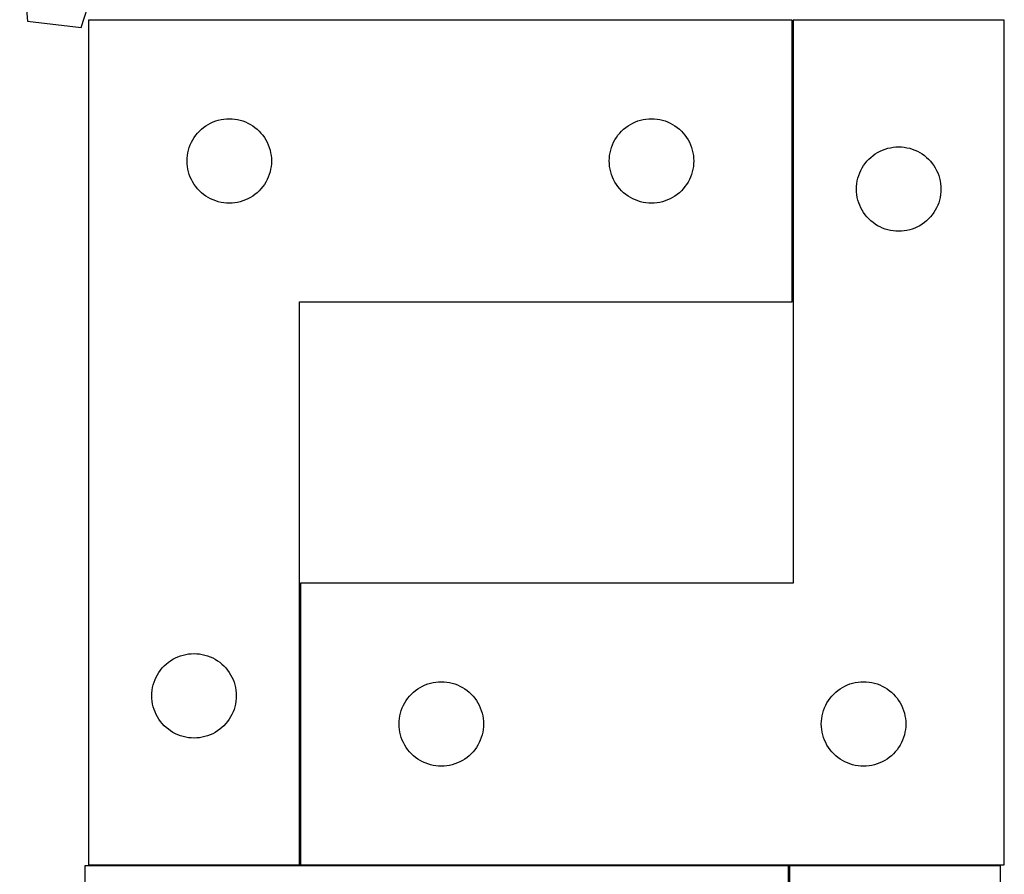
# Model space of a CAD drawing. Header units: millimetres. Extents: x 7 to 1243, y 7 to 1672.
# Tile 13 of 31: x 585 to 795, y 535 to 717. Entities that reach past the tile are written whole.
import ezdxf

# ---------------------------------------------------------------- set-up
doc = ezdxf.new("R2010")
doc.units = ezdxf.units.MM
doc.layers.add('COMMON', color=5, linetype='CONTINUOUS', true_color=0x0000ff)
doc.layers.add('CUT', color=7, linetype='CONTINUOUS', true_color=0x000000)

msp = doc.modelspace()

# ---------------------------------------------------------------- linework, layer by layer
at = {"layer": 'COMMON'}
for p, q in [((749.664854, 716.839899), (749.664854, 656.839899)), ((644.664854, 596.839899), (644.664854, 536.839899)), ((748.879881, 536.626276), (748.879881, 476.626276))]:
    msp.add_line(p, q, dxfattribs=at)
at = {"layer": 'CUT'}
for p, q in [((584.900106, 735.949893), (586.541816, 716.64323)), ((598.001925, 715.31984), (604.000734, 733.744191)), ((586.541816, 716.64323), (598.001925, 715.31984)), ((599.564854, 716.839899), (599.564854, 536.839899)), ((749.564854, 716.839899), (599.564854, 716.839899)), ((749.564854, 656.839899), (749.564854, 716.839899)), ((794.764856, 716.839899), (749.764856, 716.839899)), ((749.764856, 716.839899), (749.764856, 596.839899)), ((794.764856, 536.839899), (794.764856, 716.839899)), ((625.064854, 694.634128), (625.584256, 694.911754)), ((625.584256, 694.911754), (626.120703, 695.154815)), ((626.120703, 695.154815), (626.671899, 695.362271)), ((626.671899, 695.362271), (627.235483, 695.533232)), ((627.235483, 695.533232), (627.809041, 695.666967)), ((627.809041, 695.666967), (628.390118, 695.762903)), ((628.390118, 695.762903), (628.976226, 695.82063)), ((628.976226, 695.82063), (629.564854, 695.839899)), ((629.564854, 695.839899), (630.153482, 695.82063)), ((630.153482, 695.82063), (630.73959, 695.762903)), ((630.73959, 695.762903), (631.320667, 695.666967)), ((631.320667, 695.666967), (631.894225, 695.533232)), ((631.894225, 695.533232), (632.457809, 695.362271)), ((632.457809, 695.362271), (633.009005, 695.154815)), ((633.009005, 695.154815), (633.545452, 694.911754)), ((633.545452, 694.911754), (634.064854, 694.634128)), ((715.064854, 694.634128), (715.584256, 694.911754)), ((715.584256, 694.911754), (716.120703, 695.154815)), ((716.120703, 695.154815), (716.671899, 695.362271)), ((716.671899, 695.362271), (717.235483, 695.533232)), ((717.235483, 695.533232), (717.809041, 695.666967)), ((717.809041, 695.666967), (718.390118, 695.762903)), ((718.390118, 695.762903), (718.976226, 695.82063)), ((718.976226, 695.82063), (719.564854, 695.839899)), ((719.564854, 695.839899), (720.153482, 695.82063)), ((720.153482, 695.82063), (720.73959, 695.762903)), ((720.73959, 695.762903), (721.320667, 695.666967)), ((721.320667, 695.666967), (721.894225, 695.533232)), ((721.894225, 695.533232), (722.457809, 695.362271)), ((722.457809, 695.362271), (723.009005, 695.154815)), ((723.009005, 695.154815), (723.545452, 694.911754)), ((723.545452, 694.911754), (724.064854, 694.634128)), ((622.424674, 692.318752), (622.798296, 692.774012)), ((622.798296, 692.774012), (623.200893, 693.20386)), ((623.200893, 693.20386), (623.630742, 693.606458)), ((623.630742, 693.606458), (624.086001, 693.980079)), ((624.086001, 693.980079), (624.564722, 694.323126)), ((624.564722, 694.323126), (625.064854, 694.634128)), ((634.064854, 694.634128), (634.564986, 694.323126)), ((634.564986, 694.323126), (635.043707, 693.980079)), ((635.043707, 693.980079), (635.498966, 693.606458)), ((635.498966, 693.606458), (635.928815, 693.20386)), ((635.928815, 693.20386), (636.331412, 692.774012)), ((636.331412, 692.774012), (636.705034, 692.318752)), ((712.424674, 692.318752), (712.798296, 692.774012)), ((712.798296, 692.774012), (713.200893, 693.20386)), ((713.200893, 693.20386), (713.630742, 693.606458)), ((713.630742, 693.606458), (714.086001, 693.980079)), ((714.086001, 693.980079), (714.564722, 694.323126)), ((714.564722, 694.323126), (715.064854, 694.634128)), ((724.064854, 694.634128), (724.564986, 694.323126)), ((724.564986, 694.323126), (725.043707, 693.980079)), ((725.043707, 693.980079), (725.498966, 693.606458)), ((725.498966, 693.606458), (725.928815, 693.20386)), ((725.928815, 693.20386), (726.331412, 692.774012)), ((726.331412, 692.774012), (726.705034, 692.318752)), ((621.249938, 690.28405), (621.492999, 690.820498)), ((621.492999, 690.820498), (621.770625, 691.339899)), ((621.770625, 691.339899), (622.081628, 691.840032)), ((622.081628, 691.840032), (622.424674, 692.318752)), ((636.705034, 692.318752), (637.048081, 691.840032)), ((637.048081, 691.840032), (637.359083, 691.339899)), ((637.359083, 691.339899), (637.636709, 690.820498)), ((637.636709, 690.820498), (637.87977, 690.28405)), ((711.249938, 690.28405), (711.492999, 690.820498)), ((711.492999, 690.820498), (711.770625, 691.339899)), ((711.770625, 691.339899), (712.081628, 691.840032)), ((712.081628, 691.840032), (712.424674, 692.318752)), ((726.705034, 692.318752), (727.048081, 691.840032)), ((727.048081, 691.840032), (727.359083, 691.339899)), ((727.359083, 691.339899), (727.636709, 690.820498)), ((727.636709, 690.820498), (727.87977, 690.28405)), ((620.64185, 688.014635), (620.737787, 688.595712)), ((620.737787, 688.595712), (620.871522, 689.169271)), ((620.871522, 689.169271), (621.042483, 689.732855)), ((621.042483, 689.732855), (621.249938, 690.28405)), ((637.87977, 690.28405), (638.087225, 689.732855)), ((638.087225, 689.732855), (638.258187, 689.169271)), ((638.258187, 689.169271), (638.391922, 688.595712)), ((638.391922, 688.595712), (638.487858, 688.014635)), ((710.64185, 688.014635), (710.737787, 688.595712)), ((710.737787, 688.595712), (710.871522, 689.169271)), ((710.871522, 689.169271), (711.042483, 689.732855)), ((711.042483, 689.732855), (711.249938, 690.28405)), ((727.87977, 690.28405), (728.087225, 689.732855)), ((728.087225, 689.732855), (728.258187, 689.169271)), ((728.258187, 689.169271), (728.391922, 688.595712)), ((728.391922, 688.595712), (728.487858, 688.014635)), ((767.264724, 688.323126), (767.764856, 688.634128)), ((767.764856, 688.634128), (768.284258, 688.911754)), ((768.284258, 688.911754), (768.820705, 689.154815)), ((768.820705, 689.154815), (769.371901, 689.362271)), ((769.371901, 689.362271), (769.935485, 689.533232)), ((769.935485, 689.533232), (770.509043, 689.666967)), ((770.509043, 689.666967), (771.09012, 689.762903)), ((771.09012, 689.762903), (771.676228, 689.82063)), ((771.676228, 689.82063), (772.264856, 689.839899)), ((772.264856, 689.839899), (772.853484, 689.82063)), ((772.853484, 689.82063), (773.439592, 689.762903)), ((773.439592, 689.762903), (774.020669, 689.666967)), ((774.020669, 689.666967), (774.594227, 689.533232)), ((774.594227, 689.533232), (775.157811, 689.362271)), ((775.157811, 689.362271), (775.709007, 689.154815)), ((775.709007, 689.154815), (776.245454, 688.911754)), ((776.245454, 688.911754), (776.764856, 688.634128)), ((776.764856, 688.634128), (777.264988, 688.323126)), ((620.564854, 686.839899), (620.584124, 687.428528)), ((620.584124, 686.251271), (620.564854, 686.839899)), ((620.584124, 687.428528), (620.64185, 688.014635)), ((638.487858, 688.014635), (638.545584, 687.428528)), ((638.545584, 687.428528), (638.564854, 686.839899)), ((638.564854, 686.839899), (638.545584, 686.251271)), ((710.564854, 686.839899), (710.584124, 687.428528)), ((710.584124, 686.251271), (710.564854, 686.839899)), ((710.584124, 687.428528), (710.64185, 688.014635)), ((728.487858, 688.014635), (728.545584, 687.428528)), ((728.545584, 687.428528), (728.564854, 686.839899)), ((728.564854, 686.839899), (728.545584, 686.251271)), ((764.78163, 685.840032), (765.124676, 686.318752)), ((765.124676, 686.318752), (765.498298, 686.774012)), ((765.498298, 686.774012), (765.900895, 687.20386)), ((765.900895, 687.20386), (766.330744, 687.606458)), ((766.330744, 687.606458), (766.786003, 687.980079)), ((766.786003, 687.980079), (767.264724, 688.323126)), ((777.264988, 688.323126), (777.743709, 687.980079)), ((777.743709, 687.980079), (778.198968, 687.606458)), ((778.198968, 687.606458), (778.628817, 687.20386)), ((778.628817, 687.20386), (779.031414, 686.774012)), ((779.031414, 686.774012), (779.405036, 686.318752)), ((779.405036, 686.318752), (779.748083, 685.840032)), ((620.64185, 685.665164), (620.584124, 686.251271)), ((620.737787, 685.084087), (620.64185, 685.665164)), ((620.871522, 684.510528), (620.737787, 685.084087)), ((621.042483, 683.946944), (620.871522, 684.510528)), ((638.258187, 684.510528), (638.087225, 683.946944)), ((638.391922, 685.084087), (638.258187, 684.510528)), ((638.487858, 685.665164), (638.391922, 685.084087)), ((638.545584, 686.251271), (638.487858, 685.665164)), ((710.64185, 685.665164), (710.584124, 686.251271)), ((710.737787, 685.084087), (710.64185, 685.665164)), ((710.871522, 684.510528), (710.737787, 685.084087)), ((711.042483, 683.946944), (710.871522, 684.510528)), ((728.258187, 684.510528), (728.087225, 683.946944)), ((728.391922, 685.084087), (728.258187, 684.510528)), ((728.487858, 685.665164), (728.391922, 685.084087)), ((728.545584, 686.251271), (728.487858, 685.665164)), ((763.742485, 683.732855), (763.94994, 684.28405)), ((763.94994, 684.28405), (764.193001, 684.820498)), ((764.193001, 684.820498), (764.470627, 685.339899)), ((764.470627, 685.339899), (764.78163, 685.840032)), ((779.748083, 685.840032), (780.059085, 685.339899)), ((780.059085, 685.339899), (780.336711, 684.820498)), ((780.336711, 684.820498), (780.579772, 684.28405)), ((780.579772, 684.28405), (780.787227, 683.732855)), ((621.249938, 683.395749), (621.042483, 683.946944)), ((621.492999, 682.859301), (621.249938, 683.395749)), ((621.770625, 682.339899), (621.492999, 682.859301)), ((622.081628, 681.839767), (621.770625, 682.339899)), ((637.359083, 682.339899), (637.048081, 681.839767)), ((637.636709, 682.859301), (637.359083, 682.339899)), ((637.87977, 683.395749), (637.636709, 682.859301)), ((638.087225, 683.946944), (637.87977, 683.395749)), ((711.249938, 683.395749), (711.042483, 683.946944)), ((711.492999, 682.859301), (711.249938, 683.395749)), ((711.770625, 682.339899), (711.492999, 682.859301)), ((712.081628, 681.839767), (711.770625, 682.339899)), ((727.359083, 682.339899), (727.048081, 681.839767)), ((727.636709, 682.859301), (727.359083, 682.339899)), ((727.87977, 683.395749), (727.636709, 682.859301)), ((728.087225, 683.946944), (727.87977, 683.395749)), ((763.341852, 682.014635), (763.437789, 682.595712)), ((763.437789, 682.595712), (763.571524, 683.169271)), ((763.571524, 683.169271), (763.742485, 683.732855)), ((780.787227, 683.732855), (780.958189, 683.169271)), ((780.958189, 683.169271), (781.091924, 682.595712)), ((781.091924, 682.595712), (781.18786, 682.014635)), ((622.424674, 681.361047), (622.081628, 681.839767)), ((622.798296, 680.905787), (622.424674, 681.361047)), ((623.200893, 680.475938), (622.798296, 680.905787)), ((623.630742, 680.073341), (623.200893, 680.475938)), ((624.086001, 679.699719), (623.630742, 680.073341)), ((635.498966, 680.073341), (635.043707, 679.699719)), ((635.928815, 680.475938), (635.498966, 680.073341)), ((636.331412, 680.905787), (635.928815, 680.475938)), ((636.705034, 681.361047), (636.331412, 680.905787)), ((637.048081, 681.839767), (636.705034, 681.361047)), ((712.424674, 681.361047), (712.081628, 681.839767)), ((712.798296, 680.905787), (712.424674, 681.361047)), ((713.200893, 680.475938), (712.798296, 680.905787)), ((713.630742, 680.073341), (713.200893, 680.475938)), ((714.086001, 679.699719), (713.630742, 680.073341)), ((725.498966, 680.073341), (725.043707, 679.699719)), ((725.928815, 680.475938), (725.498966, 680.073341)), ((726.331412, 680.905787), (725.928815, 680.475938)), ((726.705034, 681.361047), (726.331412, 680.905787)), ((727.048081, 681.839767), (726.705034, 681.361047)), ((763.264856, 680.839899), (763.284126, 681.428528)), ((763.284126, 680.251271), (763.264856, 680.839899)), ((763.284126, 681.428528), (763.341852, 682.014635)), ((763.341852, 679.665164), (763.284126, 680.251271)), ((781.18786, 682.014635), (781.245586, 681.428528)), ((781.245586, 680.251271), (781.18786, 679.665164)), ((781.245586, 681.428528), (781.264856, 680.839899)), ((781.264856, 680.839899), (781.245586, 680.251271)), ((624.564722, 679.356673), (624.086001, 679.699719)), ((625.064854, 679.045671), (624.564722, 679.356673)), ((625.584256, 678.768045), (625.064854, 679.045671)), ((626.120703, 678.524984), (625.584256, 678.768045)), ((626.671899, 678.317528), (626.120703, 678.524984)), ((627.235483, 678.146567), (626.671899, 678.317528)), ((627.809041, 678.012832), (627.235483, 678.146567)), ((628.390118, 677.916896), (627.809041, 678.012832)), ((628.976226, 677.859169), (628.390118, 677.916896)), ((630.73959, 677.916896), (630.153482, 677.859169)), ((631.320667, 678.012832), (630.73959, 677.916896)), ((631.894225, 678.146567), (631.320667, 678.012832)), ((632.457809, 678.317528), (631.894225, 678.146567)), ((633.009005, 678.524984), (632.457809, 678.317528)), ((633.545452, 678.768045), (633.009005, 678.524984)), ((634.064854, 679.045671), (633.545452, 678.768045)), ((634.564986, 679.356673), (634.064854, 679.045671)), ((635.043707, 679.699719), (634.564986, 679.356673)), ((714.564722, 679.356673), (714.086001, 679.699719)), ((715.064854, 679.045671), (714.564722, 679.356673)), ((715.584256, 678.768045), (715.064854, 679.045671)), ((716.120703, 678.524984), (715.584256, 678.768045)), ((716.671899, 678.317528), (716.120703, 678.524984)), ((717.235483, 678.146567), (716.671899, 678.317528)), ((717.809041, 678.012832), (717.235483, 678.146567)), ((718.390118, 677.916896), (717.809041, 678.012832)), ((718.976226, 677.859169), (718.390118, 677.916896)), ((720.73959, 677.916896), (720.153482, 677.859169)), ((721.320667, 678.012832), (720.73959, 677.916896)), ((721.894225, 678.146567), (721.320667, 678.012832)), ((722.457809, 678.317528), (721.894225, 678.146567)), ((723.009005, 678.524984), (722.457809, 678.317528)), ((723.545452, 678.768045), (723.009005, 678.524984)), ((724.064854, 679.045671), (723.545452, 678.768045)), ((724.564986, 679.356673), (724.064854, 679.045671)), ((725.043707, 679.699719), (724.564986, 679.356673)), ((763.437789, 679.084087), (763.341852, 679.665164)), ((763.571524, 678.510528), (763.437789, 679.084087)), ((763.742485, 677.946944), (763.571524, 678.510528)), ((763.94994, 677.395749), (763.742485, 677.946944)), ((780.787227, 677.946944), (780.579772, 677.395749)), ((780.958189, 678.510528), (780.787227, 677.946944)), ((781.091924, 679.084087), (780.958189, 678.510528)), ((781.18786, 679.665164), (781.091924, 679.084087)), ((629.564854, 677.839899), (628.976226, 677.859169)), ((630.153482, 677.859169), (629.564854, 677.839899)), ((719.564854, 677.839899), (718.976226, 677.859169)), ((720.153482, 677.859169), (719.564854, 677.839899)), ((764.193001, 676.859301), (763.94994, 677.395749)), ((764.470627, 676.339899), (764.193001, 676.859301)), ((764.78163, 675.839767), (764.470627, 676.339899)), ((765.124676, 675.361047), (764.78163, 675.839767)), ((779.748083, 675.839767), (779.405036, 675.361047)), ((780.059085, 676.339899), (779.748083, 675.839767)), ((780.336711, 676.859301), (780.059085, 676.339899)), ((780.579772, 677.395749), (780.336711, 676.859301)), ((765.498298, 674.905787), (765.124676, 675.361047)), ((765.900895, 674.475938), (765.498298, 674.905787)), ((766.330744, 674.073341), (765.900895, 674.475938)), ((766.786003, 673.699719), (766.330744, 674.073341)), ((767.264724, 673.356673), (766.786003, 673.699719)), ((777.743709, 673.699719), (777.264988, 673.356673)), ((778.198968, 674.073341), (777.743709, 673.699719)), ((778.628817, 674.475938), (778.198968, 674.073341)), ((779.031414, 674.905787), (778.628817, 674.475938)), ((779.405036, 675.361047), (779.031414, 674.905787)), ((767.764856, 673.045671), (767.264724, 673.356673)), ((768.284258, 672.768045), (767.764856, 673.045671)), ((768.820705, 672.524984), (768.284258, 672.768045)), ((769.371901, 672.317528), (768.820705, 672.524984)), ((769.935485, 672.146567), (769.371901, 672.317528)), ((770.509043, 672.012832), (769.935485, 672.146567)), ((771.09012, 671.916896), (770.509043, 672.012832)), ((771.676228, 671.859169), (771.09012, 671.916896)), ((772.264856, 671.839899), (771.676228, 671.859169)), ((772.853484, 671.859169), (772.264856, 671.839899)), ((773.439592, 671.916896), (772.853484, 671.859169)), ((774.020669, 672.012832), (773.439592, 671.916896)), ((774.594227, 672.146567), (774.020669, 672.012832)), ((775.157811, 672.317528), (774.594227, 672.146567)), ((775.709007, 672.524984), (775.157811, 672.317528)), ((776.245454, 672.768045), (775.709007, 672.524984)), ((776.764856, 673.045671), (776.245454, 672.768045)), ((777.264988, 673.356673), (776.764856, 673.045671)), ((644.564854, 536.839899), (644.564854, 656.839899)), ((644.564854, 656.839899), (749.564854, 656.839899)), ((749.764856, 596.839899), (644.764856, 596.839899)), ((644.764856, 596.839899), (644.764856, 536.839899)), ((618.620703, 581.154815), (619.171899, 581.362271)), ((619.171899, 581.362271), (619.735483, 581.533232)), ((619.735483, 581.533232), (620.309041, 581.666967)), ((620.309041, 581.666967), (620.890118, 581.762903)), ((620.890118, 581.762903), (621.476226, 581.82063)), ((621.476226, 581.82063), (622.064854, 581.839899)), ((622.064854, 581.839899), (622.653482, 581.82063)), ((622.653482, 581.82063), (623.23959, 581.762903)), ((623.23959, 581.762903), (623.820667, 581.666967)), ((623.820667, 581.666967), (624.394225, 581.533232)), ((624.394225, 581.533232), (624.957809, 581.362271)), ((624.957809, 581.362271), (625.509005, 581.154815)), ((615.700893, 579.20386), (616.130742, 579.606458)), ((616.130742, 579.606458), (616.586001, 579.980079)), ((616.586001, 579.980079), (617.064722, 580.323126)), ((617.064722, 580.323126), (617.564854, 580.634128)), ((617.564854, 580.634128), (618.084256, 580.911754)), ((618.084256, 580.911754), (618.620703, 581.154815)), ((625.509005, 581.154815), (626.045452, 580.911754)), ((626.045452, 580.911754), (626.564854, 580.634128)), ((626.564854, 580.634128), (627.064986, 580.323126)), ((627.064986, 580.323126), (627.543707, 579.980079)), ((627.543707, 579.980079), (627.998966, 579.606458)), ((627.998966, 579.606458), (628.428815, 579.20386)), ((613.992999, 576.820498), (614.270625, 577.339899)), ((614.270625, 577.339899), (614.581628, 577.840032)), ((614.581628, 577.840032), (614.924674, 578.318752)), ((614.924674, 578.318752), (615.298296, 578.774012)), ((615.298296, 578.774012), (615.700893, 579.20386)), ((628.428815, 579.20386), (628.831412, 578.774012)), ((628.831412, 578.774012), (629.205034, 578.318752)), ((629.205034, 578.318752), (629.548081, 577.840032)), ((629.548081, 577.840032), (629.859083, 577.339899)), ((629.859083, 577.339899), (630.136709, 576.820498)), ((613.237787, 574.595712), (613.371522, 575.169271)), ((613.371522, 575.169271), (613.542483, 575.732855)), ((613.542483, 575.732855), (613.749938, 576.28405)), ((613.749938, 576.28405), (613.992999, 576.820498)), ((630.136709, 576.820498), (630.37977, 576.28405)), ((630.37977, 576.28405), (630.587225, 575.732855)), ((630.587225, 575.732855), (630.758187, 575.169271)), ((630.758187, 575.169271), (630.891922, 574.595712)), ((670.784258, 574.911754), (671.320705, 575.154815)), ((671.320705, 575.154815), (671.871901, 575.362271)), ((671.871901, 575.362271), (672.435485, 575.533232)), ((672.435485, 575.533232), (673.009043, 575.666967)), ((673.009043, 575.666967), (673.59012, 575.762903)), ((673.59012, 575.762903), (674.176228, 575.82063)), ((674.176228, 575.82063), (674.764856, 575.839899)), ((674.764856, 575.839899), (675.353484, 575.82063)), ((675.353484, 575.82063), (675.939592, 575.762903)), ((675.939592, 575.762903), (676.520669, 575.666967)), ((676.520669, 575.666967), (677.094227, 575.533232)), ((677.094227, 575.533232), (677.657811, 575.362271)), ((677.657811, 575.362271), (678.209007, 575.154815)), ((678.209007, 575.154815), (678.745454, 574.911754)), ((760.784258, 574.911754), (761.320705, 575.154815)), ((761.320705, 575.154815), (761.871901, 575.362271)), ((761.871901, 575.362271), (762.435485, 575.533232)), ((762.435485, 575.533232), (763.009043, 575.666967)), ((763.009043, 575.666967), (763.59012, 575.762903)), ((763.59012, 575.762903), (764.176228, 575.82063)), ((764.176228, 575.82063), (764.764856, 575.839899)), ((764.764856, 575.839899), (765.353484, 575.82063)), ((765.353484, 575.82063), (765.939592, 575.762903)), ((765.939592, 575.762903), (766.520669, 575.666967)), ((766.520669, 575.666967), (767.094227, 575.533232)), ((767.094227, 575.533232), (767.657811, 575.362271)), ((767.657811, 575.362271), (768.209007, 575.154815)), ((768.209007, 575.154815), (768.745454, 574.911754)), ((613.064854, 572.839899), (613.084124, 573.428528)), ((613.084124, 573.428528), (613.14185, 574.014635)), ((613.14185, 574.014635), (613.237787, 574.595712)), ((630.891922, 574.595712), (630.987858, 574.014635)), ((630.987858, 574.014635), (631.045584, 573.428528)), ((631.045584, 573.428528), (631.064854, 572.839899)), ((667.998298, 572.774012), (668.400895, 573.20386)), ((668.400895, 573.20386), (668.830744, 573.606458)), ((668.830744, 573.606458), (669.286003, 573.980079)), ((669.286003, 573.980079), (669.764724, 574.323126)), ((669.764724, 574.323126), (670.264856, 574.634128)), ((670.264856, 574.634128), (670.784258, 574.911754)), ((678.745454, 574.911754), (679.264856, 574.634128)), ((679.264856, 574.634128), (679.764988, 574.323126)), ((679.764988, 574.323126), (680.243709, 573.980079)), ((680.243709, 573.980079), (680.698968, 573.606458)), ((680.698968, 573.606458), (681.128817, 573.20386)), ((681.128817, 573.20386), (681.531414, 572.774012)), ((757.998298, 572.774012), (758.400895, 573.20386)), ((758.400895, 573.20386), (758.830744, 573.606458)), ((758.830744, 573.606458), (759.286003, 573.980079)), ((759.286003, 573.980079), (759.764724, 574.323126)), ((759.764724, 574.323126), (760.264856, 574.634128)), ((760.264856, 574.634128), (760.784258, 574.911754)), ((768.745454, 574.911754), (769.264856, 574.634128)), ((769.264856, 574.634128), (769.764988, 574.323126)), ((769.764988, 574.323126), (770.243709, 573.980079)), ((770.243709, 573.980079), (770.698968, 573.606458)), ((770.698968, 573.606458), (771.128817, 573.20386)), ((771.128817, 573.20386), (771.531414, 572.774012)), ((613.084124, 572.251271), (613.064854, 572.839899)), ((613.14185, 571.665164), (613.084124, 572.251271)), ((613.237787, 571.084087), (613.14185, 571.665164)), ((613.371522, 570.510528), (613.237787, 571.084087)), ((630.891922, 571.084087), (630.758187, 570.510528)), ((630.987858, 571.665164), (630.891922, 571.084087)), ((631.045584, 572.251271), (630.987858, 571.665164)), ((631.064854, 572.839899), (631.045584, 572.251271)), ((666.693001, 570.820498), (666.970627, 571.339899)), ((666.970627, 571.339899), (667.28163, 571.840032)), ((667.28163, 571.840032), (667.624676, 572.318752)), ((667.624676, 572.318752), (667.998298, 572.774012)), ((681.531414, 572.774012), (681.905036, 572.318752)), ((681.905036, 572.318752), (682.248083, 571.840032)), ((682.248083, 571.840032), (682.559085, 571.339899)), ((682.559085, 571.339899), (682.836711, 570.820498)), ((756.693001, 570.820498), (756.970627, 571.339899)), ((756.970627, 571.339899), (757.28163, 571.840032)), ((757.28163, 571.840032), (757.624676, 572.318752)), ((757.624676, 572.318752), (757.998298, 572.774012)), ((771.531414, 572.774012), (771.905036, 572.318752)), ((771.905036, 572.318752), (772.248083, 571.840032)), ((772.248083, 571.840032), (772.559085, 571.339899)), ((772.559085, 571.339899), (772.836711, 570.820498)), ((613.542483, 569.946944), (613.371522, 570.510528)), ((613.749938, 569.395749), (613.542483, 569.946944)), ((613.992999, 568.859301), (613.749938, 569.395749)), ((614.270625, 568.339899), (613.992999, 568.859301)), ((630.136709, 568.859301), (629.859083, 568.339899)), ((630.37977, 569.395749), (630.136709, 568.859301)), ((630.587225, 569.946944), (630.37977, 569.395749)), ((630.758187, 570.510528), (630.587225, 569.946944)), ((665.937789, 568.595712), (666.071524, 569.169271)), ((666.071524, 569.169271), (666.242485, 569.732855)), ((666.242485, 569.732855), (666.44994, 570.28405)), ((666.44994, 570.28405), (666.693001, 570.820498)), ((682.836711, 570.820498), (683.079772, 570.28405)), ((683.079772, 570.28405), (683.287227, 569.732855)), ((683.287227, 569.732855), (683.458189, 569.169271)), ((683.458189, 569.169271), (683.591924, 568.595712)), ((755.937789, 568.595712), (756.071524, 569.169271)), ((756.071524, 569.169271), (756.242485, 569.732855)), ((756.242485, 569.732855), (756.44994, 570.28405)), ((756.44994, 570.28405), (756.693001, 570.820498)), ((772.836711, 570.820498), (773.079772, 570.28405)), ((773.079772, 570.28405), (773.287227, 569.732855)), ((773.287227, 569.732855), (773.458189, 569.169271)), ((773.458189, 569.169271), (773.591924, 568.595712)), ((614.581628, 567.839767), (614.270625, 568.339899)), ((614.924674, 567.361047), (614.581628, 567.839767)), ((615.298296, 566.905787), (614.924674, 567.361047)), ((615.700893, 566.475938), (615.298296, 566.905787)), ((628.831412, 566.905787), (628.428815, 566.475938)), ((629.205034, 567.361047), (628.831412, 566.905787)), ((629.548081, 567.839767), (629.205034, 567.361047)), ((629.859083, 568.339899), (629.548081, 567.839767)), ((665.764856, 566.839899), (665.784126, 567.428528)), ((665.784126, 566.251271), (665.764856, 566.839899)), ((665.784126, 567.428528), (665.841852, 568.014635)), ((665.841852, 568.014635), (665.937789, 568.595712)), ((683.591924, 568.595712), (683.68786, 568.014635)), ((683.68786, 568.014635), (683.745586, 567.428528)), ((683.745586, 567.428528), (683.764856, 566.839899)), ((683.764856, 566.839899), (683.745586, 566.251271)), ((755.764856, 566.839899), (755.784126, 567.428528)), ((755.784126, 566.251271), (755.764856, 566.839899)), ((755.784126, 567.428528), (755.841852, 568.014635)), ((755.841852, 568.014635), (755.937789, 568.595712)), ((773.591924, 568.595712), (773.68786, 568.014635)), ((773.68786, 568.014635), (773.745586, 567.428528)), ((773.745586, 567.428528), (773.764856, 566.839899)), ((773.764856, 566.839899), (773.745586, 566.251271)), ((616.130742, 566.073341), (615.700893, 566.475938)), ((616.586001, 565.699719), (616.130742, 566.073341)), ((617.064722, 565.356673), (616.586001, 565.699719)), ((617.564854, 565.045671), (617.064722, 565.356673)), ((618.084256, 564.768045), (617.564854, 565.045671)), ((618.620703, 564.524984), (618.084256, 564.768045)), ((626.045452, 564.768045), (625.509005, 564.524984)), ((626.564854, 565.045671), (626.045452, 564.768045)), ((627.064986, 565.356673), (626.564854, 565.045671)), ((627.543707, 565.699719), (627.064986, 565.356673)), ((627.998966, 566.073341), (627.543707, 565.699719)), ((628.428815, 566.475938), (627.998966, 566.073341)), ((665.841852, 565.665164), (665.784126, 566.251271)), ((665.937789, 565.084087), (665.841852, 565.665164)), ((666.071524, 564.510528), (665.937789, 565.084087)), ((683.591924, 565.084087), (683.458189, 564.510528)), ((683.68786, 565.665164), (683.591924, 565.084087)), ((683.745586, 566.251271), (683.68786, 565.665164)), ((755.841852, 565.665164), (755.784126, 566.251271)), ((755.937789, 565.084087), (755.841852, 565.665164)), ((756.071524, 564.510528), (755.937789, 565.084087)), ((773.591924, 565.084087), (773.458189, 564.510528)), ((773.68786, 565.665164), (773.591924, 565.084087)), ((773.745586, 566.251271), (773.68786, 565.665164)), ((619.171899, 564.317528), (618.620703, 564.524984)), ((619.735483, 564.146567), (619.171899, 564.317528)), ((620.309041, 564.012832), (619.735483, 564.146567)), ((620.890118, 563.916896), (620.309041, 564.012832)), ((621.476226, 563.859169), (620.890118, 563.916896)), ((622.064854, 563.839899), (621.476226, 563.859169)), ((622.653482, 563.859169), (622.064854, 563.839899)), ((623.23959, 563.916896), (622.653482, 563.859169)), ((623.820667, 564.012832), (623.23959, 563.916896)), ((624.394225, 564.146567), (623.820667, 564.012832)), ((624.957809, 564.317528), (624.394225, 564.146567)), ((625.509005, 564.524984), (624.957809, 564.317528)), ((666.242485, 563.946944), (666.071524, 564.510528)), ((666.44994, 563.395749), (666.242485, 563.946944)), ((666.693001, 562.859301), (666.44994, 563.395749)), ((666.970627, 562.339899), (666.693001, 562.859301)), ((682.836711, 562.859301), (682.559085, 562.339899)), ((683.079772, 563.395749), (682.836711, 562.859301)), ((683.287227, 563.946944), (683.079772, 563.395749)), ((683.458189, 564.510528), (683.287227, 563.946944)), ((756.242485, 563.946944), (756.071524, 564.510528)), ((756.44994, 563.395749), (756.242485, 563.946944)), ((756.693001, 562.859301), (756.44994, 563.395749)), ((756.970627, 562.339899), (756.693001, 562.859301)), ((772.836711, 562.859301), (772.559085, 562.339899)), ((773.079772, 563.395749), (772.836711, 562.859301)), ((773.287227, 563.946944), (773.079772, 563.395749)), ((773.458189, 564.510528), (773.287227, 563.946944)), ((667.28163, 561.839767), (666.970627, 562.339899)), ((667.624676, 561.361047), (667.28163, 561.839767)), ((667.998298, 560.905787), (667.624676, 561.361047)), ((668.400895, 560.475938), (667.998298, 560.905787)), ((668.830744, 560.073341), (668.400895, 560.475938)), ((681.128817, 560.475938), (680.698968, 560.073341)), ((681.531414, 560.905787), (681.128817, 560.475938)), ((681.905036, 561.361047), (681.531414, 560.905787)), ((682.248083, 561.839767), (681.905036, 561.361047)), ((682.559085, 562.339899), (682.248083, 561.839767)), ((757.28163, 561.839767), (756.970627, 562.339899)), ((757.624676, 561.361047), (757.28163, 561.839767)), ((757.998298, 560.905787), (757.624676, 561.361047)), ((758.400895, 560.475938), (757.998298, 560.905787)), ((758.830744, 560.073341), (758.400895, 560.475938)), ((771.128817, 560.475938), (770.698968, 560.073341)), ((771.531414, 560.905787), (771.128817, 560.475938)), ((771.905036, 561.361047), (771.531414, 560.905787)), ((772.248083, 561.839767), (771.905036, 561.361047)), ((772.559085, 562.339899), (772.248083, 561.839767)), ((669.286003, 559.699719), (668.830744, 560.073341)), ((669.764724, 559.356673), (669.286003, 559.699719)), ((670.264856, 559.045671), (669.764724, 559.356673)), ((670.784258, 558.768045), (670.264856, 559.045671)), ((671.320705, 558.524984), (670.784258, 558.768045)), ((671.871901, 558.317528), (671.320705, 558.524984)), ((672.435485, 558.146567), (671.871901, 558.317528)), ((677.657811, 558.317528), (677.094227, 558.146567)), ((678.209007, 558.524984), (677.657811, 558.317528)), ((678.745454, 558.768045), (678.209007, 558.524984)), ((679.264856, 559.045671), (678.745454, 558.768045)), ((679.764988, 559.356673), (679.264856, 559.045671)), ((680.243709, 559.699719), (679.764988, 559.356673)), ((680.698968, 560.073341), (680.243709, 559.699719)), ((759.286003, 559.699719), (758.830744, 560.073341)), ((759.764724, 559.356673), (759.286003, 559.699719)), ((760.264856, 559.045671), (759.764724, 559.356673)), ((760.784258, 558.768045), (760.264856, 559.045671)), ((761.320705, 558.524984), (760.784258, 558.768045)), ((761.871901, 558.317528), (761.320705, 558.524984)), ((762.435485, 558.146567), (761.871901, 558.317528)), ((767.657811, 558.317528), (767.094227, 558.146567)), ((768.209007, 558.524984), (767.657811, 558.317528)), ((768.745454, 558.768045), (768.209007, 558.524984)), ((769.264856, 559.045671), (768.745454, 558.768045)), ((769.764988, 559.356673), (769.264856, 559.045671)), ((770.243709, 559.699719), (769.764988, 559.356673)), ((770.698968, 560.073341), (770.243709, 559.699719)), ((673.009043, 558.012832), (672.435485, 558.146567)), ((673.59012, 557.916896), (673.009043, 558.012832)), ((674.176228, 557.859169), (673.59012, 557.916896)), ((674.764856, 557.839899), (674.176228, 557.859169)), ((675.353484, 557.859169), (674.764856, 557.839899)), ((675.939592, 557.916896), (675.353484, 557.859169)), ((676.520669, 558.012832), (675.939592, 557.916896)), ((677.094227, 558.146567), (676.520669, 558.012832)), ((763.009043, 558.012832), (762.435485, 558.146567)), ((763.59012, 557.916896), (763.009043, 558.012832)), ((764.176228, 557.859169), (763.59012, 557.916896)), ((764.764856, 557.839899), (764.176228, 557.859169)), ((765.353484, 557.859169), (764.764856, 557.839899)), ((765.939592, 557.916896), (765.353484, 557.859169)), ((766.520669, 558.012832), (765.939592, 557.916896)), ((767.094227, 558.146567), (766.520669, 558.012832)), ((598.779881, 536.626276), (598.779881, 356.626276)), ((748.779881, 536.626276), (598.779881, 536.626276)), ((599.564854, 536.839899), (644.564854, 536.839899)), ((644.764856, 536.839899), (794.764856, 536.839899)), ((748.779881, 476.626276), (748.779881, 536.626276)), ((793.979883, 536.626276), (748.979883, 536.626276)), ((748.979883, 536.626276), (748.979883, 416.626276)), ((793.979883, 356.626276), (793.979883, 536.626276))]:
    msp.add_line(p, q, dxfattribs=at)

doc.saveas('drawing.dxf')
